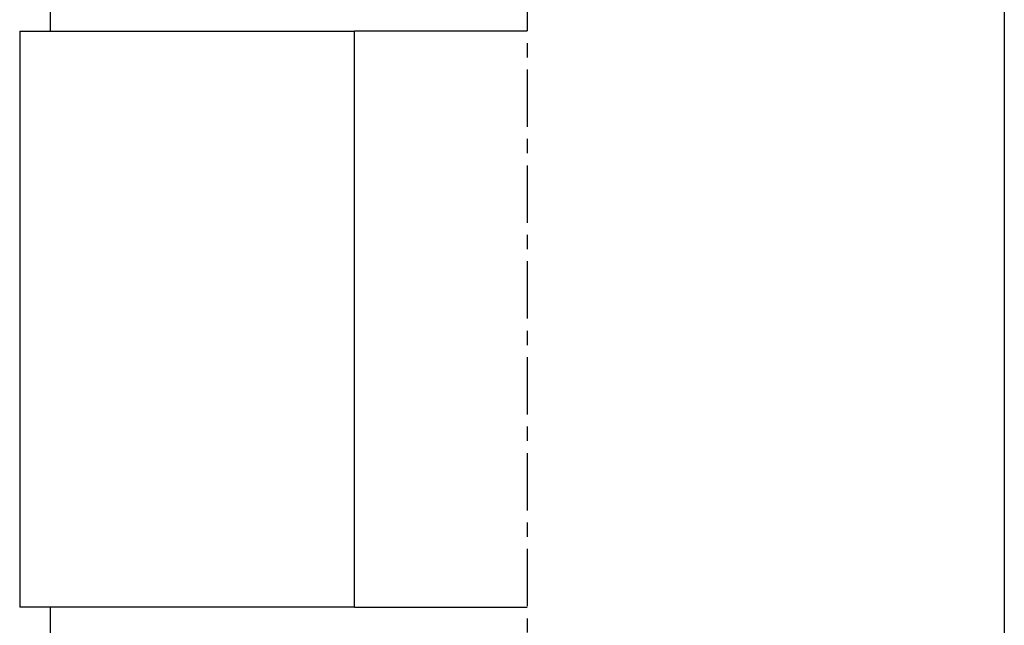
# Model space of a CAD drawing. Extents: x -4.3 to 4.3, y 0 to 15.
# Tile 1 of 13: x -4.2 to 3.9, y 5.7 to 10.7. Entities that reach past the tile are written whole.
import ezdxf

# ---------------------------------------------------------------- set-up
doc = ezdxf.new("R2010")
doc.units = 0
doc.header["$MEASUREMENT"] = 0
doc.linetypes.add('CHAIN', pattern=[0.7087, 0.4724, -0.0591, 0.1181, -0.0591])
doc.layers.get('0').update_dxf_attribs({"linetype": 'CONTINUOUS'})

msp = doc.modelspace()

# ---------------------------------------------------------------- linework, layer by layer
at = {"linetype": 'CHAIN'}
msp.add_line((0, 14.9875), (0, -0.045), dxfattribs=at)
for p, q in [((-3.935, 11.0625), (-3.935, 10.5625)), ((3.935, 11.0625), (3.935, 0)), ((-4.185, 10.5625), (-1.4248, 10.5625)), ((-4.185, 10.5625), (-4.185, 5.8125)), ((0, 10.5625), (-1.4248, 10.5625)), ((-1.4248, 5.8125), (-1.4248, 10.5625)), ((-1.4248, 5.8125), (-4.185, 5.8125)), ((-3.935, 5.8125), (-3.935, 0)), ((-1.4248, 5.8125), (0, 5.8125))]:
    msp.add_line(p, q)

doc.saveas('drawing.dxf')
